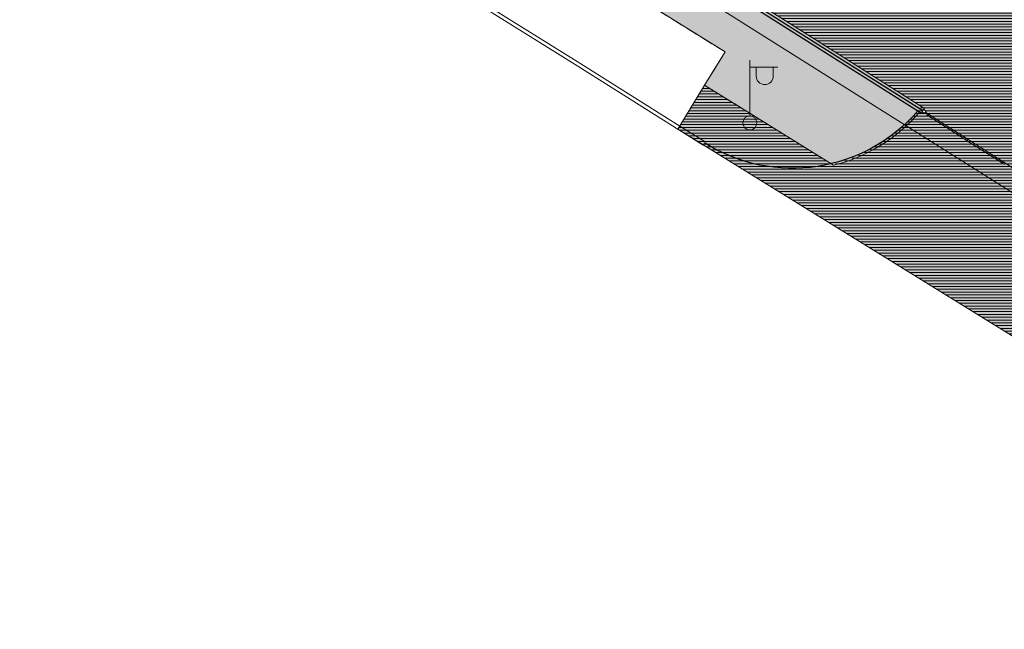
# Model space of a CAD drawing. Header units: millimetres. Extents: x 641988563 to 642234695, y 6457251462 to 6457368821.
# Tile 1 of 223: x 642000844 to 642036140, y 6457263470 to 6457285314. Entities that reach past the tile are written whole.
import ezdxf

# ---------------------------------------------------------------- set-up
doc = ezdxf.new("R2010")
doc.units = ezdxf.units.MM
doc.header["$MEASUREMENT"] = 0
doc.set_wipeout_variables(frame=1)
doc.linetypes.add('Hidden Line', pattern=[635, 423.333333, -211.666667])
doc.linetypes.add('Wipeout_Contour', pattern=[1000, 0, -1000])
for name, color, linetype in [('_KUU_Asend_Fill', 7, 'Continuous'), ('_KUU_Maapind.AS', 7, 'Continuous'), ('_KUU_OLOLPOST.AS', 7, 'Continuous'), ('_KUU_Piirded.AS', 7, 'Continuous'), ('_KUU_TEEKATE.AS', 7, 'Continuous'), ('_KUU_TUGIMÜÜR.AS', 7, 'Continuous'), ('_KUU_ÄÄREKIVID.AS', 7, 'Continuous'), ('PIIR.GEO', 7, 'Continuous'), ('TEE', 7, 'Continuous')]:
    doc.layers.add(name, color=color, linetype=linetype)
doc.linetypes.add('Kontuur_jäme2', pattern='A,0,[5,KUU90121_PP_AS-4-14_skulptuuriasukoht1.Shx,S=2.380952,R=0,X=0,Y=2.37657e-14],-600,0', length=600)
doc.linetypes.add('Symbol', pattern='A,0,[4,KUU90121_PP_AS-4-14_skulptuuriasukoht1.Shx,S=79.365079,R=0,X=0,Y=0],-10000,0', length=10000)
doc.linetypes.add('Zigzag', pattern='A,0,[1,KUU90121_PP_AS-4-14_skulptuuriasukoht1.Shx,S=4.479718,R=0,X=0,Y=-0.141111],-564.444447,0', length=564.444447)

msp = doc.modelspace()

# ---------------------------------------------------------------- hatches: boundary and pattern name
at = {"layer": '_KUU_Asend_Fill', "linetype": 'Continuous', "lineweight": 25, "true_color": 0xc8c8c8}
h = msp.add_hatch(dxfattribs=at)
h.set_pattern_fill('RENDER_0001', color=9, style=0, pattern_type=2)
h.set_pattern_definition([(45, (642058367.07, 6457303252.5), (-222.7386, 222.7386), [0, -210, 0, -315]), (110, (642059067.07, 6457303252.5), (296.0032, 107.7363), [0, -154, 0, -266])])
h.paths.add_polyline_path([(642014111.393, 6457293996.761), (642012290.174, 6457291112.518), (642013753.113, 6457290203.203), (642014513.259, 6457291377.574), (642026133.725, 6457284157.435), (642025395.711, 6457282969.636), (642030020.37, 6457280095.922, 0.154515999), (642033104.657, 6457282005.082), (642021405.827, 6457289390.583), (642027652.709, 6457299283.804), (642023276.009, 6457302047.144), (642029682.324, 6457312193.751), (642033994.528, 6457309471.133), (642034261.585, 6457309894.11), (642027136.753, 6457314392.725), (642014216.196, 6457293930.593)])
at = {"layer": '_KUU_TEEKATE.AS', "linetype": 'Continuous', "lineweight": 0}
msp.add_hatch(color=255, dxfattribs=at).paths.add_polyline_path([(642021510.395, 6457289561.024), (642033173.688, 6457282197.722, -0.162547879), (642029976.766, 6457280123.015), (642025396.219, 6457282969.044), (642024435.613, 6457281391.867), (642042224.305, 6457270406.231), (642043124.659, 6457271832.265), (642038798.91, 6457274531.205, -0.16593523), (642039161.825, 6457278415.241), (642047821.485, 6457272947.209), (642051339.401, 6457278518.49), (642056875.881, 6457287286.548), (642063565.105, 6457283093.37), (642078879.723, 6457307271.857), (642084525.612, 6457303706.832), (642093811.711, 6457318856.797), (642070867.588, 6457333344.848), (642056757.902, 6457342254.232), (642041359.114, 6457351977.332), (642047045.494, 6457360982.783), (642043884.52, 6457362978.741), (642038213.234, 6457353964.617, -0.409666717), (642037125.822, 6457359506.996), (642037075.383, 6457359532.715), (642028982.395, 6457346919.343, -0.43230679), (642034632.853, 6457347946.435), (642053020.726, 6457336335.72), (642067071.283, 6457327463.73), (642077951.494, 6457320593.422), (642060667.015, 6457293220.19), (642034327.007, 6457309852.528)])
at = {"layer": '_KUU_TEEKATE.AS', "linetype": 'Continuous', "lineweight": 13, "true_color": 0xe6e6e6}
h = msp.add_hatch(dxfattribs=at)
h.set_pattern_fill('VIIRUTUS_2_0001', color=254, style=0, pattern_type=2)
h.set_pattern_definition([(0, (642058367.07, 6457302552.51), (0, 100), [])])
h.paths.add_polyline_path([(642021510.395, 6457289561.024), (642033173.688, 6457282197.722, -0.162547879), (642029976.766, 6457280123.015), (642025396.219, 6457282969.044), (642024435.613, 6457281391.867), (642042224.305, 6457270406.231), (642043124.659, 6457271832.265), (642038798.91, 6457274531.205, -0.16593523), (642039161.825, 6457278415.241), (642047821.485, 6457272947.209), (642051339.401, 6457278518.49), (642056875.881, 6457287286.548), (642063565.105, 6457283093.37), (642078879.723, 6457307271.857), (642084525.612, 6457303706.832), (642093811.711, 6457318856.797), (642070867.588, 6457333344.848), (642056757.902, 6457342254.232), (642041359.114, 6457351977.332), (642047045.494, 6457360982.783), (642043884.52, 6457362978.741), (642038213.234, 6457353964.617, -0.409666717), (642037125.822, 6457359506.996), (642037075.383, 6457359532.715), (642028982.395, 6457346919.343, -0.43230679), (642034632.853, 6457347946.435), (642053020.726, 6457336335.72), (642067071.283, 6457327463.73), (642077951.494, 6457320593.422), (642060667.015, 6457293220.19), (642034327.007, 6457309852.528)])
at = {"layer": '_KUU_TUGIMÜÜR.AS', "linetype": 'Continuous', "lineweight": 13, "true_color": 0x6e6e6e}
for points in [[(642013122.523, 6457294859.943), (642013015.901, 6457294691.144), (642032749.084, 6457282234.71), (642032855.865, 6457282403.819)], [(642013184.418, 6457294583.378), (642032748.469, 6457282233.738), (642032855.015, 6457282402.995), (642013291.382, 6457294752.719)], [(642014466.521, 6457293772.52), (642033168.77, 6457281968.114), (642033275.52, 6457282137.243), (642014573.271, 6457293941.648)]]:
    msp.add_hatch(color=8, dxfattribs=at).paths.add_polyline_path(points)

# ---------------------------------------------------------------- linework, layer by layer
at = {"layer": '_KUU_Maapind.AS', "color": 7, "linetype": 'Continuous', "lineweight": 5}
msp.add_lwpolyline([(642014111.393, 6457293996.761), (642012290.174, 6457291112.518), (642013753.113, 6457290203.203), (642014513.259, 6457291377.574), (642026133.725, 6457284157.435), (642025395.711, 6457282969.636), (642030020.37, 6457280095.922, 0.154515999), (642033104.657, 6457282005.082), (642021405.827, 6457289390.583), (642027652.709, 6457299283.804), (642023276.009, 6457302047.144), (642029682.324, 6457312193.751), (642033994.528, 6457309471.133), (642034261.585, 6457309894.11), (642027136.753, 6457314392.725), (642014216.196, 6457293930.593)], format="xyb", close=True, dxfattribs=at)
at = {"layer": '_KUU_OLOLPOST.AS', "color": 7, "linetype": 'Continuous', "lineweight": 5}
for p, q in [((642027019.5, 6457281865.5), (642027019.5, 6457283865.5)), ((642027019.5, 6457283615.5), (642028019.5, 6457283615.5)), ((642027246.123, 6457283294.553), (642027246.123, 6457283615.5)), ((642027858.963, 6457283294.553), (642027858.963, 6457283615.5))]:
    msp.add_line(p, q, dxfattribs=at)
msp.add_circle((642027019.5, 6457281615.5), 250, dxfattribs=at)
msp.add_arc((642027552.543, 6457283294.553), 306.42, 180, 0, dxfattribs=at)
at = {"layer": '_KUU_Piirded.AS', "color": 7, "linetype": 'Zigzag', "lineweight": 5}
msp.add_line((642033161.891, 6457282090.836), (642039112.195, 6457278300.826), dxfattribs=at)
at = {"layer": '_KUU_Piirded.AS', "color": 252, "linetype": 'Continuous', "lineweight": 13, "true_color": 0x8c8c8c}
for points in [[(642033275.52, 6457282137.243), (642014573.271, 6457293941.648)], [(642014466.521, 6457293772.52), (642033168.77, 6457281968.114)], [(642033168.77, 6457281968.114), (642033275.52, 6457282137.243)]]:
    msp.add_lwpolyline(points, dxfattribs=at)
at = {"layer": '_KUU_TEEKATE.AS', "color": 7, "linetype": 'Continuous', "lineweight": 5}
for points in [[(642025396.219, 6457282969.044), (642024435.613, 6457281391.867)], [(642024503.364, 6457281503.104), (642024435.613, 6457281391.867), (642036962.632, 6457273655.646)]]:
    msp.add_lwpolyline(points, dxfattribs=at)
at = {"layer": '_KUU_ÄÄREKIVID.AS', "color": 255, "linetype": 'Hidden Line', "lineweight": 0}
for p, q in [((642014513.259, 6457291377.574), (642026133.725, 6457284157.435)), ((642026133.725, 6457284157.435), (642025395.711, 6457282969.636)), ((642025395.711, 6457282969.636), (642029790.773, 6457280238.854))]:
    msp.add_line(p, q, dxfattribs=at)
at = {"layer": '_KUU_ÄÄREKIVID.AS', "color": 9, "linetype": 'Symbol', "lineweight": 25, "true_color": 0xc8c8c8, "flags": 128}
msp.add_lwpolyline([(642033051.259, 6457282060.235, -0.37208482), (642025392.64, 6457280900.036)], format="xyb", dxfattribs=at)
at = {"layer": 'TEE', "color": 7, "linetype": 'Continuous', "lineweight": 5, "flags": 128}
for points in [[(642025341.46, 6457280821.593), (642020754, 6457283711), (642011921, 6457289209), (642002097, 6457295450), (642001399, 6457296311), (642001119.038, 6457297162.868), (642000893, 6457298281), (642000844, 6457299227), (642000976.584, 6457300547.84), (642001084.34, 6457301334.828), (642001365, 6457301843), (642003313, 6457306198), (642003431.669, 6457306144.919)], [(642025341.46, 6457280821.593), (642020754, 6457283711), (642011921, 6457289209), (642002097, 6457295450), (642001399, 6457296311), (642001119.038, 6457297162.868), (642000893, 6457298281), (642000844, 6457299227), (642000976.584, 6457300547.84), (642001084.34, 6457301334.828), (642001365, 6457301843), (642003313, 6457306198), (642003431.669, 6457306144.919)], [(642024503.364, 6457281503.104), (642020822.99, 6457283821.184), (642011990.204, 6457289319.051), (642002184.621, 6457295548.351), (642001515.038, 6457296374.298), (642001244.938, 6457297196.157), (642001022.328, 6457298297.331), (642000974.337, 6457299223.852), (642001105.7, 6457300532.525), (642001209.852, 6457301293.188), (642001481.439, 6457301784.932), (642003431.669, 6457306144.919)], [(642024503.364, 6457281503.104), (642020822.99, 6457283821.184), (642011990.204, 6457289319.051), (642002184.621, 6457295548.351), (642001515.038, 6457296374.298), (642001244.938, 6457297196.157), (642001022.328, 6457298297.331), (642000974.337, 6457299223.852), (642001105.7, 6457300532.525), (642001209.852, 6457301293.188), (642001481.439, 6457301784.932), (642003431.669, 6457306144.919)], [(642025410.797, 6457280931.558), (642024503.364, 6457281503.104)]]:
    msp.add_lwpolyline(points, dxfattribs=at)

# ---------------------------------------------------------------- next in the draw order: wipeouts: each hides what was drawn before it
at = {"color": 254, "linetype": 'Wipeout_Contour', "lineweight": 0, "ltscale": 25956506157.07846}
msp.add_wipeout([(642014270.889, 6457294017.208), (642014268.22, 6457294012.98), (642033220.796, 6457282050.527), (642033223.466, 6457282054.755)], dxfattribs=at).dxf.layer = '_KUU_Piirded.AS'
at = {"color": 254, "linetype": 'Wipeout_Contour', "lineweight": 0, "ltscale": 38934720962.90185}
msp.add_wipeout([(642034753.24, 6457281014.15), (642034750.567, 6457281009.925), (642036135.19, 6457280133.823), (642036137.86, 6457280138.05), (642036087.127, 6457280170.085), (642036087.157, 6457280170.132)], dxfattribs=at).dxf.layer = '_KUU_Piirded.AS'

# ---------------------------------------------------------------- next in the draw order: linework, layer by layer
at = {"layer": '_KUU_Piirded.AS', "color": 252, "linetype": 'Kontuur_jäme2', "lineweight": 13, "true_color": 0x8c8c8c}
for points in [[(642014268.22, 6457294012.98), (642033220.801, 6457282050.524)], [(642033223.469, 6457282054.752), (642014270.889, 6457294017.208)]]:
    msp.add_lwpolyline(points, dxfattribs=at)
at = {"layer": '_KUU_Piirded.AS', "color": 252, "linetype": 'Continuous', "lineweight": 13, "true_color": 0x8c8c8c}
for points in [[(642034753.24, 6457281014.15), (642034750.567, 6457281009.925)], [(642034750.567, 6457281009.925), (642036135.19, 6457280133.823)], [(642036087.157, 6457280170.132), (642034753.24, 6457281014.15)], [(642036135.19, 6457280133.823), (642036137.864, 6457280138.048)]]:
    msp.add_lwpolyline(points, dxfattribs=at)

# ---------------------------------------------------------------- next in the draw order: wipeouts: each hides what was drawn before it
at = {"color": 254, "linetype": 'Wipeout_Contour', "lineweight": 0, "ltscale": 45423846069.3954}
msp.add_wipeout([(642033362.475, 6457281904.122), (642033359.78, 6457281899.911), (642034739.812, 6457281016.716), (642034742.507, 6457281020.927), (642034742.482, 6457281020.944), (642034691.749, 6457281052.978), (642034691.944, 6457281053.287)], dxfattribs=at).dxf.layer = '_KUU_Piirded.AS'
at = {"color": 254, "linetype": 'Wipeout_Contour', "lineweight": 0, "ltscale": 25956479758.28271}
msp.add_wipeout([(642036087.157, 6457280170.132), (642036137.86, 6457280138.05), (642036159.216, 6457280171.872), (642036108.483, 6457280203.907)], dxfattribs=at).dxf.layer = '_KUU_Piirded.AS'

# ---------------------------------------------------------------- next in the draw order: linework, layer by layer
at = {"layer": '_KUU_Piirded.AS', "color": 252, "linetype": 'Continuous', "lineweight": 13, "true_color": 0x8c8c8c}
for points in [[(642033362.475, 6457281904.122), (642033359.78, 6457281899.911)], [(642033359.78, 6457281899.911), (642034739.812, 6457281016.716)], [(642034691.944, 6457281053.287), (642033362.475, 6457281904.122)], [(642034739.812, 6457281016.716), (642034742.507, 6457281020.927)]]:
    msp.add_lwpolyline(points, dxfattribs=at)

# ---------------------------------------------------------------- next in the draw order: wipeouts: each hides what was drawn before it
at = {"color": 254, "linetype": 'Wipeout_Contour', "lineweight": 0, "ltscale": 19467359779.04517}
msp.add_wipeout([(642036087.127, 6457280170.085), (642036137.86, 6457280138.05), (642036087.157, 6457280170.132)], dxfattribs=at).dxf.layer = '_KUU_Piirded.AS'

# ---------------------------------------------------------------- next in the draw order: linework, layer by layer
at = {"layer": '_KUU_Piirded.AS', "color": 252, "linetype": 'Continuous', "lineweight": 13, "true_color": 0x8c8c8c}
msp.add_lwpolyline([(642036137.86, 6457280138.05), (642036159.216, 6457280171.872), (642036108.483, 6457280203.907), (642036087.157, 6457280170.132)], dxfattribs=at)

# ---------------------------------------------------------------- next in the draw order: wipeouts: each hides what was drawn before it
at = {"color": 254, "linetype": 'Wipeout_Contour', "lineweight": 0, "ltscale": 38934729060.80699}
msp.add_wipeout([(642033195.456, 6457282010.397), (642033280.011, 6457281957.006), (642033333.402, 6457282041.56), (642033248.847, 6457282094.951), (642033223.47, 6457282054.752), (642033220.796, 6457282050.527)], dxfattribs=at).dxf.layer = '_KUU_Piirded.AS'
at = {"color": 254, "linetype": 'Wipeout_Contour', "lineweight": 0, "ltscale": 25956482720.57199}
msp.add_wipeout([(642034691.944, 6457281053.287), (642034742.482, 6457281020.944), (642034763.838, 6457281054.765), (642034713.105, 6457281086.8)], dxfattribs=at).dxf.layer = '_KUU_Piirded.AS'

# ---------------------------------------------------------------- next in the draw order: linework, layer by layer
at = {"layer": '_KUU_Piirded.AS', "color": 252, "linetype": 'Continuous', "lineweight": 13, "true_color": 0x8c8c8c}
msp.add_lwpolyline([(642033220.796, 6457282050.527), (642033195.456, 6457282010.397), (642033280.011, 6457281957.006), (642033333.402, 6457282041.56), (642033248.847, 6457282094.951), (642033223.466, 6457282054.754)], dxfattribs=at)
msp.add_lwpolyline([(642033220.801, 6457282050.524), (642033223.466, 6457282054.754)], close=True, dxfattribs=at)

# ---------------------------------------------------------------- next in the draw order: wipeouts: each hides what was drawn before it
at = {"color": 254, "linetype": 'Wipeout_Contour', "lineweight": 0, "ltscale": 19467362000.81979}
msp.add_wipeout([(642034691.749, 6457281052.978), (642034742.482, 6457281020.944), (642034691.944, 6457281053.287)], dxfattribs=at).dxf.layer = '_KUU_Piirded.AS'

# ---------------------------------------------------------------- next in the draw order: linework, layer by layer
at = {"layer": '_KUU_Piirded.AS', "color": 252, "linetype": 'Continuous', "lineweight": 13, "true_color": 0x8c8c8c}
msp.add_lwpolyline([(642034742.482, 6457281020.944), (642034763.838, 6457281054.765), (642034713.105, 6457281086.8), (642034691.944, 6457281053.287)], dxfattribs=at)

# ---------------------------------------------------------------- next in the draw order: wipeouts: each hides what was drawn before it
at = {"color": 254, "linetype": 'Wipeout_Contour', "lineweight": 0, "ltscale": 32445606973.6315}
msp.add_wipeout([(642033383.593, 6457281938.095), (642033362.237, 6457281904.273), (642033362.475, 6457281904.122), (642033412.97, 6457281872.238), (642033434.326, 6457281906.06)], dxfattribs=at).dxf.layer = '_KUU_Piirded.AS'

# ---------------------------------------------------------------- next in the draw order: linework, layer by layer
at = {"layer": '_KUU_Piirded.AS', "color": 252, "linetype": 'Continuous', "lineweight": 13, "true_color": 0x8c8c8c}
msp.add_lwpolyline([(642033383.593, 6457281938.095), (642033362.237, 6457281904.273), (642033362.475, 6457281904.122), (642033412.97, 6457281872.238), (642033434.326, 6457281906.06)], close=True, dxfattribs=at)

# ---------------------------------------------------------------- next in the draw order: wipeouts: each hides what was drawn before it
at = {"color": 254, "linetype": 'Wipeout_Contour', "lineweight": 0, "ltscale": 32445603233.5695}
msp.add_wipeout([(642034774.38, 6457281048.108), (642034753.024, 6457281014.287), (642034753.24, 6457281014.15), (642034803.757, 6457280982.252), (642034825.113, 6457281016.074)], dxfattribs=at).dxf.layer = '_KUU_Piirded.AS'

# ---------------------------------------------------------------- next in the draw order: linework, layer by layer
at = {"layer": '_KUU_Piirded.AS', "color": 252, "linetype": 'Continuous', "lineweight": 13, "true_color": 0x8c8c8c}
msp.add_lwpolyline([(642034774.38, 6457281048.108), (642034753.024, 6457281014.287), (642034753.24, 6457281014.15), (642034803.757, 6457280982.252), (642034825.113, 6457281016.074)], close=True, dxfattribs=at)
at = {"layer": 'PIIR.GEO', "color": 15, "linetype": 'Continuous', "lineweight": 20, "flags": 128}
msp.add_lwpolyline([(642003910, 6457299590), (642044410, 6457363830), (642090100, 6457334970), (642101090, 6457328040), (642086980, 6457305020), (642061290, 6457263470)], close=True, dxfattribs=at)

doc.saveas('drawing.dxf')
